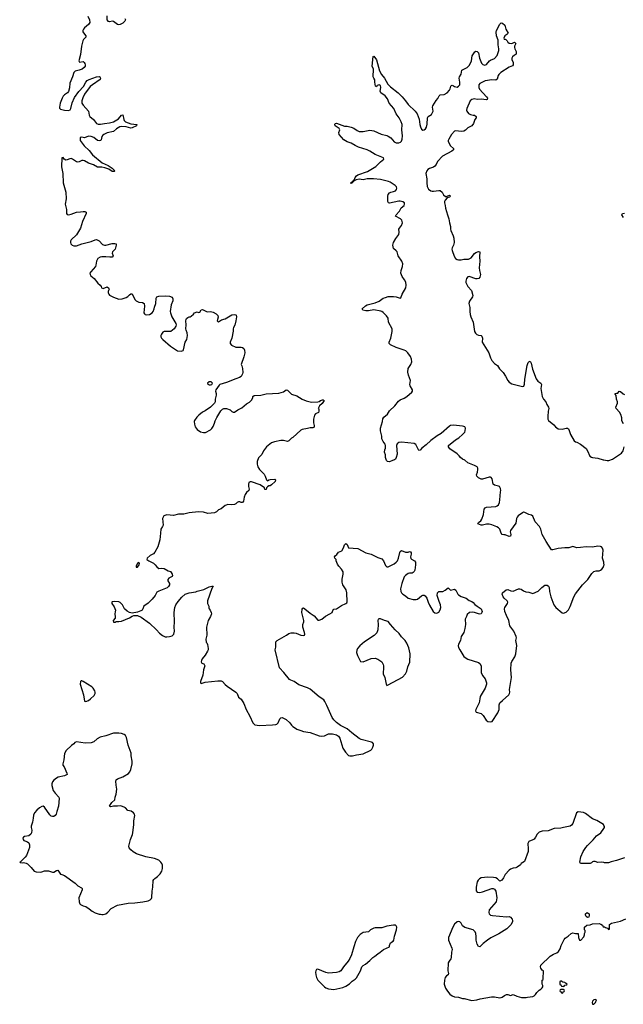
# Model space of a CAD drawing. Header units: inches. Extents: x 2294237 to 2473966, y 835830 to 1006981.
# Tile 53 of 77: x 2441194 to 2450292, y 848045 to 862891. Entities that reach past the tile are written whole.
import ezdxf

# ---------------------------------------------------------------- set-up
doc = ezdxf.new("R2010")
doc.units = ezdxf.units.IN
doc.header["$MEASUREMENT"] = 0
for name, color, linetype in [('C4844', 7, 'Continuous'), ('C4845', 7, 'Continuous'), ('C4846', 7, 'Continuous'), ('C4854', 7, 'Continuous'), ('C4855', 7, 'Continuous')]:
    doc.layers.add(name, color=color, linetype=linetype)

msp = doc.modelspace()

# ---------------------------------------------------------------- linework, layer by layer
at = {"layer": 'C4844', "color": 6, "elevation": 100}
for points in [[(2441831, 850000), (2441870, 849986), (2442032, 849870), (2442071, 849831), (2442123, 849803), (2442138, 849790), (2442135, 849770), (2442086, 849650), (2442091, 849591), (2442101, 849561), (2442110, 849552), (2442151, 849531), (2442190, 849518), (2442243, 849483), (2442285, 849450), (2442330, 849426), (2442390, 849405), (2442410, 849405), (2442430, 849398), (2442450, 849398), (2442470, 849405), (2442490, 849411), (2442524, 849436), (2442572, 849488), (2442670, 849539), (2442830, 849570), (2442930, 849573), (2443050, 849588), (2443130, 849605), (2443159, 849621), (2443180, 849640), (2443187, 849653), (2443190, 849750), (2443201, 849810), (2443208, 849910), (2443214, 849926), (2443230, 849944), (2443270, 849970), (2443300, 850000)], [(2448513, 850000), (2448505, 849990), (2448487, 849950), (2448463, 849917), (2448430, 849902), (2448414, 849914), (2448397, 849937), (2448372, 849952), (2448337, 849957), (2448250, 849960), (2448150, 849950), (2448122, 849938), (2448102, 849918), (2448090, 849890), (2448073, 849810), (2448075, 849755), (2448090, 849738), (2448130, 849733), (2448170, 849742), (2448310, 849793), (2448331, 849791), (2448350, 849781), (2448371, 849750), (2448384, 849650), (2448377, 849590), (2448271, 849470), (2448266, 849430), (2448272, 849410), (2448291, 849391), (2448322, 849382), (2448530, 849363), (2448571, 849371), (2448590, 849361), (2448615, 849330), (2448621, 849310), (2448621, 849290), (2448598, 849242), (2448535, 849185), (2448414, 849106), (2448295, 849045), (2448246, 849014), (2448180, 848960), (2448130, 848909), (2448110, 848918), (2448089, 848949), (2448073, 849010), (2448074, 849066), (2448067, 849110), (2448057, 849137), (2448039, 849159), (2448030, 849166), (2447901, 849201), (2447870, 849229), (2447850, 849270), (2447829, 849289), (2447810, 849292), (2447790, 849287), (2447750, 849252), (2447722, 849210), (2447655, 849050), (2447657, 849010), (2447707, 848890), (2447711, 848870), (2447702, 848830), (2447697, 848750), (2447690, 848729), (2447665, 848695), (2447654, 848670), (2447647, 848550), (2447657, 848510), (2447651, 848490), (2447625, 848475), (2447608, 848450), (2447598, 848410), (2447594, 848350), (2447610, 848290), (2447641, 848241), (2447677, 848197), (2447710, 848173), (2447750, 848158), (2447810, 848150), (2447870, 848131), (2447894, 848130), (2448010, 848103), (2448086, 848110), (2448135, 848125), (2448304, 848156), (2448350, 848158), (2448430, 848142), (2448450, 848145), (2448468, 848150), (2448503, 848177), (2448531, 848191), (2448551, 848191), (2448590, 848178), (2448631, 848191), (2448685, 848165), (2448755, 848145), (2448830, 848145), (2448850, 848151), (2448930, 848161), (2448948, 848170), (2448969, 848191), (2448990, 848222), (2449023, 848257), (2449050, 848274), (2449070, 848294), (2449078, 848310), (2449078, 848330), (2449068, 848350), (2449068, 848410), (2449082, 848418), (2449086, 848430), (2449087, 848547), (2449070, 848558), (2449049, 848590), (2449042, 848610), (2449050, 848634), (2449190, 848772), (2449238, 848802), (2449290, 848819), (2449317, 848843), (2449340, 848880), (2449355, 848930), (2449398, 849022), (2449417, 849043), (2449459, 849070), (2449506, 849114), (2449530, 849121), (2449570, 849112), (2449613, 849113), (2449618, 849050), (2449630, 849014), (2449650, 849014), (2449696, 849064), (2449706, 849090), (2449706, 849110), (2449718, 849130), (2449716, 849156), (2449706, 849170), (2449706, 849210), (2449740, 849240), (2449790, 849242), (2449830, 849259), (2449930, 849265), (2449955, 849255), (2449978, 849238), (2449990, 849214), (2450000, 849214)]]:
    msp.add_lwpolyline(points, dxfattribs=at)
for points in [[(2449750, 849355), (2449730, 849369), (2449722, 849390), (2449722, 849410), (2449748, 849430), (2449775, 849410), (2449779, 849390), (2449770, 849358)], [(2446830, 849239), (2446730, 849221), (2446650, 849198), (2446550, 849199), (2446530, 849195), (2446481, 849170), (2446450, 849137), (2446372, 849128), (2446324, 849096), (2446286, 849054), (2446255, 848990), (2446228, 848912), (2446195, 848790), (2446170, 848737), (2446145, 848695), (2446074, 848610), (2446032, 848548), (2446010, 848533), (2445970, 848524), (2445850, 848514), (2445810, 848524), (2445690, 848576), (2445666, 848570), (2445656, 848550), (2445653, 848530), (2445657, 848490), (2445669, 848450), (2445690, 848409), (2445790, 848307), (2445810, 848292), (2445850, 848276), (2445930, 848268), (2446062, 848298), (2446110, 848319), (2446165, 848355), (2446206, 848394), (2446250, 848423), (2446270, 848445), (2446329, 848550), (2446352, 848608), (2446370, 848631), (2446404, 848650), (2446470, 848703), (2446519, 848750), (2446549, 848770), (2446590, 848807), (2446629, 848830), (2446675, 848870), (2446768, 848910), (2446769, 848930), (2446784, 848970), (2446825, 848995), (2446835, 849010), (2446845, 849070), (2446874, 849170), (2446878, 849210), (2446868, 849228), (2446856, 849236)], [(2449350, 848398), (2449344, 848396), (2449334, 848390), (2449334, 848350), (2449353, 848333), (2449358, 848318), (2449390, 848314), (2449402, 848318), (2449410, 848334), (2449442, 848338), (2449446, 848350), (2449422, 848362), (2449410, 848375), (2449380, 848380)], [(2449390, 848266), (2449350, 848266), (2449338, 848262), (2449334, 848250), (2449338, 848238), (2449353, 848233), (2449358, 848218), (2449370, 848214), (2449382, 848218), (2449387, 848233), (2449402, 848238), (2449406, 848250), (2449402, 848262)], [(2449878, 848118), (2449850, 848113), (2449827, 848090), (2449823, 848070), (2449827, 848047), (2449850, 848045), (2449875, 848070), (2449888, 848110)]]:
    msp.add_lwpolyline(points, close=True, dxfattribs=at)
at = {"layer": 'C4845', "color": 6, "elevation": 100}
for points in [[(2441900, 860000), (2441900, 859970), (2441910, 859956), (2441931, 859951), (2441970, 859959), (2442050, 859990), (2442110, 859992), (2442150, 860000), (2442178, 859998), (2442195, 859990), (2442196, 859970), (2442142, 859850), (2442110, 859750), (2442051, 859649), (2441971, 859570), (2441962, 859550), (2441959, 859530), (2441964, 859510), (2441986, 859490), (2442010, 859481), (2442050, 859481), (2442130, 859510), (2442272, 859548), (2442330, 859573), (2442350, 859576), (2442390, 859559), (2442443, 859503), (2442470, 859490), (2442490, 859490), (2442590, 859518), (2442630, 859517), (2442650, 859510), (2442650, 859490), (2442632, 859430), (2442595, 859390), (2442587, 859370), (2442604, 859330), (2442590, 859312), (2442552, 859308), (2442494, 859314), (2442430, 859314), (2442405, 859310), (2442370, 859291), (2442351, 859250), (2442343, 859190), (2442334, 859170), (2442266, 859090), (2442253, 859070), (2442254, 859050), (2442267, 859027), (2442317, 858990), (2442370, 858919), (2442408, 858888), (2442423, 858870), (2442428, 858848), (2442450, 858839), (2442510, 858862), (2442531, 858850), (2442541, 858830), (2442531, 858809), (2442528, 858792), (2442529, 858770), (2442537, 858750), (2442550, 858738), (2442609, 858709), (2442690, 858678), (2442740, 858680), (2442800, 858700), (2442825, 858715), (2442850, 858744), (2442870, 858755), (2442890, 858755), (2442931, 858671), (2442950, 858652), (2442990, 858634), (2443047, 858627), (2443068, 858610), (2443075, 858570), (2443066, 858470), (2443074, 858454), (2443085, 858445), (2443110, 858439), (2443150, 858445), (2443190, 858469), (2443208, 858490), (2443222, 858530), (2443224, 858556), (2443245, 858610), (2443249, 858690), (2443259, 858710), (2443290, 858722), (2443393, 858727), (2443450, 858724), (2443490, 858706), (2443501, 858681), (2443501, 858650), (2443479, 858590), (2443464, 858490), (2443465, 858470), (2443488, 858410), (2443547, 858310), (2443551, 858290), (2443547, 858270), (2443521, 858230), (2443472, 858188), (2443390, 858190), (2443370, 858187), (2443350, 858178), (2443329, 858151), (2443321, 858130), (2443321, 858110), (2443330, 858090), (2443350, 858070), (2443466, 857966), (2443570, 857898), (2443630, 857891), (2443656, 857904), (2443665, 857915), (2443689, 858030), (2443713, 858070), (2443721, 858130), (2443719, 858170), (2443701, 858210), (2443697, 858230), (2443701, 858290), (2443698, 858350), (2443704, 858370), (2443710, 858385), (2443730, 858401), (2443750, 858411), (2443770, 858412), (2443780, 858420), (2443815, 858450), (2443830, 858471), (2443870, 858485), (2443890, 858478), (2443910, 858482), (2443930, 858514), (2443950, 858522), (2444010, 858491), (2444030, 858486), (2444070, 858491), (2444110, 858479), (2444154, 858454), (2444182, 858430), (2444185, 858405), (2444171, 858350), (2444180, 858340), (2444190, 858336), (2444237, 858363), (2444290, 858381), (2444390, 858439), (2444430, 858448), (2444450, 858443), (2444456, 858436), (2444460, 858410), (2444451, 858350), (2444435, 858285), (2444416, 858250), (2444411, 858230), (2444412, 858192), (2444391, 858090), (2444366, 858030), (2444365, 858010), (2444384, 857984), (2444450, 857955), (2444530, 857953), (2444550, 857947), (2444570, 857931), (2444583, 857910), (2444587, 857870), (2444574, 857806), (2444532, 857690), (2444542, 857670), (2444551, 857631), (2444555, 857570), (2444551, 857550), (2444531, 857510), (2444505, 857495), (2444450, 857478), (2444310, 857421), (2444211, 857390), (2444199, 857381), (2444148, 857312), (2444145, 857290), (2444155, 857255), (2444157, 857230), (2444138, 857170), (2444138, 857130), (2444131, 857109), (2444070, 857049), (2443990, 856993), (2443950, 856973), (2443896, 856930), (2443863, 856897), (2443831, 856849), (2443826, 856830), (2443827, 856790), (2443841, 856750), (2443871, 856710), (2443917, 856677), (2443965, 856665), (2443992, 856668), (2444070, 856706), (2444090, 856725), (2444110, 856758), (2444130, 856805), (2444139, 856841), (2444165, 856895), (2444227, 856993), (2444250, 857016), (2444270, 857027), (2444310, 857027), (2444368, 857008), (2444390, 856983), (2444410, 856971), (2444430, 856971), (2444484, 857010), (2444540, 857040), (2444610, 857098), (2444656, 857124), (2444686, 857154), (2444706, 857190), (2444710, 857211), (2444730, 857223), (2444830, 857231), (2444910, 857251), (2445101, 857259), (2445170, 857281), (2445210, 857311), (2445230, 857306), (2445290, 857245), (2445370, 857221), (2445452, 857170), (2445510, 857146), (2445590, 857126), (2445690, 857131), (2445710, 857136), (2445730, 857150), (2445757, 857157), (2445770, 857159), (2445785, 857150), (2445754, 857106), (2445712, 857070), (2445702, 857050), (2445694, 857030), (2445702, 857022), (2445705, 857010), (2445705, 856990), (2445698, 856970), (2445651, 856949), (2445636, 856930), (2445621, 856870), (2445621, 856810), (2445631, 856770), (2445630, 856749), (2445610, 856737), (2445570, 856737), (2445530, 856725), (2445450, 856713), (2445430, 856704), (2445311, 856590), (2445290, 856579), (2445250, 856543), (2445230, 856533), (2445170, 856546), (2445130, 856546), (2445033, 856527), (2444988, 856512), (2444915, 856450), (2444870, 856390), (2444844, 856336), (2444794, 856286), (2444771, 856230), (2444773, 856190), (2444784, 856150), (2444808, 856110), (2444859, 856059), (2444877, 856037), (2444894, 856010), (2444915, 855955), (2444930, 855939), (2444948, 855952), (2444970, 855958), (2445042, 855962), (2445051, 855951), (2445043, 855930), (2444990, 855878), (2444970, 855864), (2444950, 855864), (2444931, 855849), (2444916, 855830), (2444910, 855808), (2444890, 855809), (2444883, 855830), (2444816, 855876), (2444690, 855921), (2444670, 855923), (2444650, 855913), (2444642, 855890), (2444642, 855850), (2444652, 855810), (2444650, 855790), (2444610, 855760), (2444590, 855730), (2444577, 855690), (2444568, 855632), (2444550, 855613), (2444530, 855609), (2444510, 855619), (2444490, 855619), (2444470, 855609), (2444450, 855590), (2444430, 855582), (2444390, 855575), (2444330, 855579), (2444307, 855573), (2444290, 855566), (2444230, 855518), (2444190, 855501), (2444159, 855470), (2444130, 855455), (2444030, 855444), (2443965, 855465), (2443890, 855470), (2443750, 855453), (2443670, 855433), (2443587, 855433), (2443510, 855413), (2443410, 855425), (2443365, 855410), (2443348, 855370), (2443355, 855270), (2443347, 855250), (2443319, 855210), (2443317, 855150), (2443304, 855050), (2443275, 854945), (2443230, 854864), (2443210, 854837), (2443161, 854810), (2443116, 854770), (2443111, 854750), (2443138, 854730), (2443210, 854696), (2443238, 854670), (2443261, 854641), (2443290, 854616), (2443330, 854620), (2443370, 854615), (2443430, 854583), (2443465, 854570), (2443478, 854558), (2443493, 854530), (2443495, 854510), (2443490, 854495), (2443444, 854470), (2443425, 854450), (2443425, 854430), (2443451, 854390), (2443454, 854370), (2443438, 854342), (2443417, 854323), (2443290, 854275), (2443263, 854257), (2443235, 854210), (2443190, 854152), (2443130, 854095), (2443066, 854050), (2443051, 854009), (2443038, 853990), (2443022, 853978), (2442970, 853959), (2442890, 853942), (2442850, 853954), (2442815, 853975), (2442774, 854010), (2442741, 854070), (2442710, 854104), (2442690, 854111), (2442630, 854117), (2442587, 854113), (2442583, 854110), (2442582, 854090), (2442620, 854040), (2442637, 853990), (2442635, 853965), (2442626, 853930), (2442634, 853886), (2442631, 853869), (2442602, 853830), (2442610, 853807), (2442632, 853808), (2442650, 853816), (2442690, 853816), (2442730, 853823), (2442848, 853870), (2442890, 853898), (2442915, 853905), (2442970, 853907), (2443023, 853883), (2443150, 853790), (2443256, 853690), (2443300, 853640), (2443346, 853606), (2443388, 853588), (2443410, 853585), (2443450, 853590), (2443490, 853602), (2443515, 853625), (2443528, 853670), (2443521, 853730), (2443526, 853810), (2443521, 853950), (2443533, 854030), (2443549, 854070), (2443580, 854120), (2443636, 854184), (2443690, 854231), (2443750, 854250), (2443850, 854266), (2443870, 854276), (2443970, 854301), (2444050, 854339), (2444090, 854351), (2444110, 854351), (2444088, 854312), (2444027, 854127), (2444026, 854090), (2444045, 854050), (2444045, 854025), (2444051, 854010), (2444067, 853987), (2444081, 853950), (2444083, 853930), (2444068, 853890), (2444033, 853830), (2444009, 853731), (2444013, 853610), (2443999, 853550), (2444007, 853507), (2444016, 853496), (2444025, 853470), (2444035, 853410), (2444034, 853390), (2444027, 853370), (2443990, 853310), (2443946, 853254), (2443935, 853230), (2443931, 853210), (2443938, 853190), (2443970, 853176), (2443983, 853150), (2443962, 853090), (2443953, 853010), (2443917, 852910), (2443919, 852890), (2443930, 852882), (2443990, 852902), (2444181, 852921), (2444230, 852921), (2444250, 852914), (2444289, 852869), (2444321, 852841), (2444450, 852751), (2444470, 852731), (2444494, 852674), (2444530, 852645), (2444570, 852578), (2444607, 852490), (2444663, 852390), (2444707, 852290), (2444727, 852267), (2444740, 852260), (2444773, 852253), (2444810, 852251), (2445003, 852257), (2445054, 852266), (2445070, 852270), (2445092, 852290), (2445114, 852350), (2445130, 852366), (2445150, 852371), (2445210, 852341), (2445267, 852290), (2445292, 852252), (2445310, 852233), (2445350, 852210), (2445371, 852191), (2445433, 852173), (2445470, 852157), (2445570, 852143), (2445706, 852094), (2445747, 852087), (2445790, 852094), (2445850, 852121), (2445870, 852124), (2445910, 852123), (2445970, 852108), (2445997, 852090), (2446019, 852059), (2446066, 851906), (2446105, 851845), (2446150, 851797), (2446170, 851790), (2446210, 851790), (2446270, 851805), (2446370, 851822), (2446484, 851876), (2446500, 851890), (2446517, 851923), (2446526, 851950), (2446526, 851970), (2446510, 851990), (2446496, 851996), (2446339, 852039), (2446310, 852052), (2446198, 852138), (2446130, 852196), (2446030, 852249), (2445970, 852292), (2445930, 852332), (2445902, 852370), (2445825, 852550), (2445793, 852613), (2445776, 852636), (2445710, 852680), (2445570, 852794), (2445530, 852815), (2445403, 852863), (2445330, 852910), (2445282, 852930), (2445263, 852943), (2445177, 853050), (2445110, 853119), (2445043, 853390), (2445054, 853430), (2445055, 853510), (2445075, 853530), (2445215, 853610), (2445250, 853636), (2445285, 853645), (2445330, 853647), (2445360, 853640), (2445430, 853611), (2445473, 853607), (2445489, 853611), (2445494, 853626), (2445489, 853650), (2445461, 853730), (2445464, 853770), (2445476, 853810), (2445476, 853830), (2445445, 853950), (2445450, 854002), (2445460, 854020), (2445470, 854023), (2445490, 854010), (2445570, 853943), (2445630, 853902), (2445690, 853836), (2445710, 853835), (2445750, 853854), (2445801, 853899), (2445869, 853930), (2445902, 853950), (2445915, 853985), (2445930, 854002), (2445970, 854006), (2446044, 854056), (2446112, 854088), (2446123, 854097), (2446129, 854111), (2446127, 854250), (2446113, 854293), (2446066, 854370), (2446055, 854410), (2446053, 854453), (2446068, 854530), (2446067, 854567), (2446045, 854605), (2446003, 854650), (2445983, 854683), (2445964, 854730), (2445965, 854750), (2445945, 854770), (2445941, 854790), (2445950, 854805), (2445974, 854826), (2445997, 854863), (2446050, 854884), (2446073, 854927), (2446090, 854971), (2446110, 854991), (2446130, 854976), (2446150, 854926), (2446290, 854919), (2446410, 854851), (2446493, 854833), (2446590, 854782), (2446650, 854762), (2446675, 854730), (2446710, 854661), (2446730, 854643), (2446750, 854642), (2446770, 854649), (2446836, 854684), (2446870, 854710), (2446886, 854734), (2446901, 854770), (2446923, 854857), (2446930, 854871), (2446950, 854886), (2447010, 854861), (2447050, 854864), (2447070, 854871), (2447086, 854866), (2447093, 854853), (2447096, 854830), (2447085, 854790), (2447088, 854768), (2447097, 854757), (2447146, 854730), (2447161, 854710), (2447160, 854670), (2447150, 854590), (2447142, 854570), (2447126, 854554), (2447110, 854547), (2447070, 854545), (2447050, 854540), (2447010, 854512), (2446990, 854490), (2446956, 854390), (2446934, 854310), (2446938, 854270), (2446950, 854247), (2446970, 854227), (2447010, 854203), (2447050, 854170), (2447126, 854146), (2447170, 854146), (2447190, 854153), (2447250, 854203), (2447270, 854213), (2447290, 854215), (2447306, 854206), (2447333, 854170), (2447350, 854110), (2447370, 854063), (2447426, 853970), (2447450, 853946), (2447470, 853940), (2447490, 853945), (2447510, 853960), (2447530, 853994), (2447540, 854030), (2447539, 854070), (2447517, 854117), (2447488, 854210), (2447490, 854251), (2447510, 854271), (2447570, 854270), (2447606, 854290), (2447650, 854325), (2447689, 854289), (2447750, 854302), (2447770, 854291), (2447796, 854230), (2447810, 854218), (2447850, 854196), (2447921, 854170), (2447970, 854135), (2448010, 854119), (2448030, 854105), (2448054, 854074), (2448087, 854047), (2448148, 854008), (2448163, 853970), (2448161, 853950), (2448147, 853933), (2448130, 853929), (2448110, 853933), (2448050, 853952), (2448016, 853956), (2447972, 853950), (2447936, 853924), (2447926, 853890), (2447908, 853852), (2447911, 853770), (2447904, 853710), (2447890, 853650), (2447848, 853592), (2447838, 853530), (2447810, 853477), (2447805, 853450), (2447810, 853423), (2447826, 853390), (2447890, 853290), (2447910, 853272), (2447951, 853251), (2448110, 853200), (2448130, 853184), (2448148, 853150), (2448148, 853070), (2448152, 853050), (2448170, 853005), (2448209, 852950), (2448229, 852890), (2448229, 852870), (2448210, 852810), (2448135, 852685), (2448127, 852653), (2448121, 852590), (2448068, 852490), (2448063, 852470), (2448072, 852450), (2448151, 852431), (2448180, 852400), (2448225, 852330), (2448251, 852310), (2448290, 852303), (2448317, 852310), (2448400, 852440), (2448419, 852490), (2448421, 852559), (2448432, 852588), (2448472, 852628), (2448569, 852711), (2448579, 852730), (2448583, 852750), (2448576, 852790), (2448608, 852970), (2448597, 853090), (2448601, 853190), (2448610, 853216), (2448655, 853285), (2448672, 853328), (2448686, 853454), (2448674, 853530), (2448680, 853570), (2448678, 853590), (2448643, 853670), (2448584, 853750), (2448568, 853830), (2448530, 853905), (2448505, 853970), (2448503, 854010), (2448508, 854030), (2448547, 854090), (2448549, 854110), (2448543, 854130), (2448496, 854170), (2448479, 854190), (2448465, 854230), (2448473, 854247), (2448527, 854293), (2448550, 854301), (2448598, 854278), (2448630, 854273), (2448710, 854307), (2448730, 854311), (2448750, 854305), (2448790, 854278), (2448823, 854263), (2448870, 854257), (2448930, 854241), (2449007, 854273), (2449066, 854330), (2449110, 854363), (2449143, 854363), (2449163, 854350), (2449173, 854330), (2449181, 854270), (2449200, 854190), (2449245, 854070), (2449273, 854030), (2449370, 853948), (2449390, 853942), (2449430, 853959), (2449465, 853995), (2449490, 854044), (2449548, 854190), (2449570, 854233), (2449675, 854370), (2449755, 854450), (2449817, 854543), (2449850, 854570), (2449881, 854579), (2449930, 854583), (2449949, 854591), (2449970, 854607), (2449988, 854630), (2450000, 854662)], [(2450000, 854698), (2449999, 854710), (2449979, 854770), (2449988, 854890), (2449980, 854920), (2449962, 854942), (2449948, 854950), (2449910, 854954), (2449830, 854938), (2449730, 854945), (2449649, 854931), (2449590, 854926), (2449530, 854948), (2449470, 854926), (2449410, 854926), (2449310, 854916), (2449230, 854896), (2449210, 854898), (2449130, 855021), (2449070, 855130), (2449048, 855208), (2449030, 855249), (2448962, 855322), (2448930, 855407), (2448910, 855422), (2448870, 855432), (2448810, 855460), (2448790, 855464), (2448770, 855457), (2448709, 855411), (2448690, 855390), (2448683, 855370), (2448670, 855301), (2448591, 855190), (2448587, 855170), (2448598, 855130), (2448590, 855105), (2448570, 855096), (2448510, 855126), (2448490, 855123), (2448467, 855127), (2448450, 855149), (2448432, 855210), (2448411, 855231), (2448384, 855244), (2448310, 855275), (2448270, 855284), (2448230, 855283), (2448170, 855270), (2448150, 855270), (2448099, 855290), (2448109, 855310), (2448144, 855336), (2448160, 855360), (2448187, 855430), (2448196, 855510), (2448210, 855530), (2448230, 855540), (2448370, 855550), (2448390, 855559), (2448410, 855576), (2448427, 855610), (2448432, 855650), (2448439, 855770), (2448445, 855790), (2448443, 855823), (2448428, 855850), (2448410, 855859), (2448350, 855874), (2448330, 855889), (2448317, 855970), (2448302, 855990), (2448290, 855995), (2448270, 855995), (2448170, 855963), (2448150, 855963), (2448110, 855981), (2448083, 856010), (2448081, 856030), (2448095, 856070), (2448099, 856110), (2448097, 856130), (2448087, 856147), (2448050, 856169), (2447950, 856209), (2447902, 856250), (2447870, 856265), (2447839, 856290), (2447817, 856317), (2447786, 856346), (2447679, 856419), (2447655, 856450), (2447659, 856470), (2447762, 856558), (2447813, 856587), (2447870, 856635), (2447901, 856670), (2447909, 856690), (2447915, 856730), (2447902, 856750), (2447890, 856756), (2447870, 856763), (2447730, 856775), (2447688, 856772), (2447670, 856761), (2447547, 856650), (2447486, 856614), (2447390, 856548), (2447319, 856481), (2447253, 856430), (2447230, 856402), (2447210, 856395), (2447164, 856484), (2447140, 856500), (2446950, 856521), (2446910, 856518), (2446885, 856495), (2446875, 856470), (2446882, 856338), (2446870, 856290), (2446856, 856264), (2446845, 856255), (2446814, 856246), (2446770, 856225), (2446738, 856230), (2446724, 856244), (2446710, 856288), (2446706, 856330), (2446693, 856370), (2446697, 856403), (2446709, 856430), (2446709, 856470), (2446704, 856490), (2446670, 856529), (2446650, 856570), (2446652, 856612), (2446630, 856690), (2446630, 856730), (2446663, 856830), (2446668, 856872), (2446682, 856898), (2446736, 856944), (2446768, 856992), (2446850, 857068), (2446903, 857137), (2446930, 857159), (2446990, 857186), (2447030, 857211), (2447105, 857275), (2447115, 857290), (2447113, 857310), (2447080, 857370), (2447074, 857390), (2447082, 857450), (2447053, 857530), (2447045, 857575), (2447051, 857630), (2447090, 857690), (2447104, 857730), (2447101, 857770), (2447086, 857810), (2447043, 857870), (2447016, 857896), (2446989, 857910), (2446866, 857946), (2446785, 857990), (2446765, 858010), (2446765, 858030), (2446789, 858090), (2446800, 858140), (2446807, 858190), (2446807, 858230), (2446753, 858330), (2446747, 858390), (2446725, 858425), (2446670, 858477), (2446650, 858493), (2446637, 858497), (2446530, 858515), (2446450, 858500), (2446410, 858501), (2446366, 858510), (2446358, 858530), (2446405, 858575), (2446429, 858590), (2446550, 858622), (2446610, 858648), (2446673, 858690), (2446710, 858704), (2446750, 858715), (2446830, 858717), (2446870, 858710), (2446930, 858691), (2446941, 858699), (2446959, 858750), (2447013, 858850), (2447020, 858890), (2447013, 858933), (2446995, 858970), (2446959, 859019), (2446940, 859070), (2446942, 859110), (2446966, 859170), (2446971, 859210), (2446953, 859250), (2446899, 859330), (2446884, 859390), (2446870, 859407), (2446830, 859439), (2446816, 859490), (2446830, 859530), (2446863, 859590), (2446908, 859652), (2446913, 859687), (2446911, 859730), (2446920, 859750), (2446951, 859790), (2446962, 859830), (2446953, 859870), (2446936, 859890), (2446859, 859930), (2446867, 859950), (2446916, 860000)], [(2447625, 860000), (2447640, 859950), (2447664, 859890), (2447672, 859830), (2447686, 859774), (2447686, 859730), (2447690, 859710), (2447728, 859630), (2447737, 859597), (2447745, 859530), (2447734, 859490), (2447713, 859450), (2447707, 859430), (2447710, 859410), (2447744, 859324), (2447764, 859290), (2447790, 859273), (2447810, 859269), (2447850, 859270), (2447890, 859279), (2447961, 859279), (2447998, 859302), (2448050, 859364), (2448070, 859379), (2448110, 859398), (2448130, 859390), (2448126, 859314), (2448131, 859250), (2448118, 859150), (2448122, 859110), (2448137, 859050), (2448127, 859010), (2448114, 858990), (2448090, 858982), (2448070, 858984), (2447970, 859019), (2447950, 859014), (2447930, 858988), (2447917, 858950), (2447919, 858930), (2447926, 858910), (2447951, 858870), (2448003, 858810), (2448023, 858730), (2448021, 858710), (2447974, 858646), (2447965, 858610), (2447980, 858550), (2447979, 858490), (2447985, 858445), (2447993, 858410), (2448027, 858330), (2448048, 858190), (2448062, 858162), (2448084, 858144), (2448110, 858135), (2448151, 858130), (2448159, 858119), (2448168, 858090), (2448163, 858030), (2448263, 857870), (2448291, 857790), (2448310, 857750), (2448348, 857708), (2448396, 857676), (2448427, 857627), (2448483, 857570), (2448517, 857517), (2448550, 857450), (2448570, 857427), (2448610, 857401), (2448770, 857358), (2448793, 857367), (2448805, 857395), (2448808, 857470), (2448841, 857679), (2448860, 857720), (2448870, 857731), (2448890, 857742), (2448904, 857710), (2448921, 857621), (2448977, 857477), (2449002, 857442), (2449051, 857410), (2449059, 857390), (2449050, 857330), (2449071, 857210), (2449088, 857168), (2449123, 857130), (2449139, 857090), (2449163, 857050), (2449167, 857030), (2449158, 856990), (2449153, 856910), (2449155, 856870), (2449166, 856850), (2449244, 856784), (2449271, 856750), (2449310, 856724), (2449370, 856715), (2449430, 856730), (2449450, 856730), (2449464, 856724), (2449472, 856712), (2449495, 856635), (2449550, 856541), (2449570, 856526), (2449590, 856521), (2449645, 856490), (2449730, 856425), (2449752, 856392), (2449788, 856310), (2449810, 856295), (2449830, 856289), (2449910, 856280), (2449990, 856254), (2450000, 856253)], [(2443300, 850000), (2443310, 850010), (2443338, 850050), (2443348, 850090), (2443345, 850145), (2443335, 850170), (2443323, 850190), (2443290, 850219), (2443224, 850244), (2443095, 850270), (2442956, 850316), (2442904, 850344), (2442870, 850373), (2442844, 850404), (2442839, 850430), (2442842, 850450), (2442866, 850530), (2442895, 850605), (2442900, 850630), (2442914, 850754), (2442914, 850810), (2442931, 850890), (2442925, 850910), (2442910, 850930), (2442875, 850955), (2442826, 850966), (2442790, 851006), (2442770, 851018), (2442730, 851033), (2442710, 851037), (2442670, 851030), (2442608, 851032), (2442570, 851022), (2442549, 851030), (2442561, 851059), (2442584, 851090), (2442630, 851130), (2442634, 851170), (2442647, 851213), (2442658, 851290), (2442647, 851350), (2442645, 851410), (2442649, 851430), (2442670, 851443), (2442750, 851476), (2442833, 851527), (2442854, 851550), (2442870, 851583), (2442890, 851670), (2442891, 851710), (2442876, 851790), (2442874, 851830), (2442830, 851954), (2442805, 852070), (2442790, 852097), (2442770, 852113), (2442730, 852126), (2442688, 852132), (2442610, 852132), (2442490, 852093), (2442407, 852073), (2442363, 852050), (2442310, 852002), (2442270, 851987), (2442182, 851982), (2442050, 852004), (2442025, 851990), (2442011, 851970), (2441975, 851945), (2441892, 851870), (2441870, 851826), (2441861, 851730), (2441842, 851670), (2441845, 851650), (2441863, 851623), (2441906, 851530), (2441908, 851510), (2441870, 851492), (2441776, 851470), (2441750, 851457), (2441710, 851424), (2441690, 851398), (2441676, 851370), (2441676, 851344), (2441700, 851270), (2441730, 851228), (2441783, 851170), (2441790, 851150), (2441780, 851030), (2441752, 850950), (2441743, 850910), (2441730, 850890), (2441710, 850877), (2441690, 850876), (2441670, 850883), (2441650, 850902), (2441570, 851016), (2441550, 851032), (2441530, 851029), (2441490, 851006), (2441450, 850970), (2441416, 850930), (2441403, 850897), (2441399, 850850), (2441387, 850790), (2441366, 850730), (2441366, 850710), (2441376, 850670), (2441373, 850630), (2441360, 850610), (2441330, 850587), (2441266, 850574), (2441250, 850565), (2441242, 850550), (2441246, 850530), (2441257, 850517), (2441270, 850509), (2441310, 850496), (2441330, 850479), (2441342, 850450), (2441342, 850410), (2441313, 850327), (2441294, 850286), (2441278, 850262), (2441221, 850210), (2441218, 850202), (2441207, 850193), (2441194, 850190), (2441202, 850182), (2441230, 850178), (2441250, 850181), (2441290, 850171), (2441310, 850161), (2441365, 850110), (2441410, 850052), (2441440, 850040), (2441503, 850037), (2441530, 850041), (2441570, 850056), (2441630, 850058), (2441690, 850038), (2441710, 850039), (2441750, 850063), (2441770, 850066), (2441808, 850008), (2441831, 850000)], [(2450000, 850743), (2449994, 850754), (2449895, 850815), (2449830, 850839), (2449721, 850921), (2449690, 850935), (2449611, 850949), (2449588, 850932), (2449531, 850770), (2449510, 850744), (2449490, 850730), (2449390, 850713), (2449350, 850701), (2449250, 850698), (2449159, 850661), (2449070, 850655), (2449022, 850638), (2448993, 850610), (2448970, 850564), (2448950, 850537), (2448930, 850523), (2448870, 850498), (2448851, 850470), (2448860, 850390), (2448860, 850350), (2448803, 850197), (2448754, 850166), (2448741, 850150), (2448690, 850113), (2448670, 850103), (2448630, 850095), (2448590, 850080), (2448570, 850067), (2448513, 850000)], [(2450000, 850182), (2449970, 850189), (2449910, 850185), (2449870, 850196), (2449844, 850196), (2449827, 850193), (2449810, 850178), (2449790, 850169), (2449646, 850170), (2449638, 850190), (2449653, 850267), (2449689, 850350), (2449725, 850410), (2449750, 850441), (2449836, 850524), (2449890, 850586), (2449952, 850628), (2450000, 850698)]]:
    msp.add_lwpolyline(points, dxfattribs=at)
for points in [[(2444048, 857432), (2444026, 857410), (2444030, 857394), (2444050, 857383), (2444070, 857387), (2444090, 857392), (2444102, 857410), (2444078, 857430)], [(2442990, 854708), (2442970, 854694), (2442947, 854650), (2442950, 854634), (2442970, 854638), (2442997, 854670), (2442999, 854690)], [(2446630, 853859), (2446610, 853859), (2446598, 853850), (2446591, 853830), (2446597, 853770), (2446593, 853690), (2446575, 853645), (2446535, 853605), (2446391, 853510), (2446321, 853450), (2446286, 853410), (2446274, 853386), (2446271, 853350), (2446284, 853304), (2446332, 853212), (2446370, 853211), (2446490, 853257), (2446550, 853266), (2446590, 853251), (2446650, 853211), (2446671, 853170), (2446676, 853150), (2446679, 853130), (2446671, 853030), (2446699, 852970), (2446716, 852870), (2446730, 852851), (2446750, 852861), (2446964, 852976), (2447010, 853026), (2447030, 853070), (2447046, 853134), (2447076, 853204), (2447077, 853330), (2447060, 853420), (2447028, 853490), (2447004, 853530), (2446948, 853588), (2446914, 853634), (2446852, 853690), (2446784, 853770), (2446750, 853818), (2446692, 853832)], [(2442130, 852924), (2442120, 852920), (2442109, 852911), (2442103, 852870), (2442156, 852710), (2442170, 852618), (2442190, 852611), (2442230, 852628), (2442263, 852650), (2442318, 852702), (2442330, 852730), (2442332, 852750), (2442327, 852770), (2442302, 852810), (2442279, 852830), (2442150, 852914)]]:
    msp.add_lwpolyline(points, close=True, dxfattribs=at)
at = {"layer": 'C4846', "color": 6, "elevation": 100}
for points in [[(2442223, 862943), (2442246, 862890), (2442250, 862850), (2442230, 862818), (2442170, 862768), (2442156, 862750), (2442148, 862730), (2442148, 862710), (2442155, 862695), (2442189, 862650), (2442192, 862630), (2442158, 862590), (2442148, 862570), (2442125, 862490), (2442112, 862368), (2442084, 862270), (2442093, 862253), (2442150, 862259), (2442167, 862247), (2442177, 862230), (2442182, 862210), (2442180, 862190), (2442168, 862170), (2442136, 862144), (2442090, 862128), (2442030, 862115), (2442010, 862095), (2441992, 862028), (2441950, 861936), (2441944, 861864), (2441930, 861810), (2441914, 861786), (2441870, 861757), (2441850, 861736), (2441834, 861710), (2441805, 861630), (2441793, 861573), (2441796, 861556), (2441810, 861544), (2441868, 861528), (2441930, 861523), (2441953, 861530), (2441965, 861550), (2441985, 861635), (2442020, 861720), (2442086, 861810), (2442155, 861885), (2442190, 861950), (2442210, 861972), (2442243, 861990), (2442350, 862031), (2442390, 862036), (2442400, 862030), (2442412, 862010), (2442405, 861990), (2442289, 861911), (2442257, 861883), (2442172, 861768), (2442146, 861714), (2442131, 861670), (2442129, 861650), (2442132, 861630), (2442150, 861602), (2442230, 861510), (2442240, 861450), (2442252, 861432), (2442307, 861387), (2442350, 861327), (2442377, 861317), (2442410, 861314), (2442470, 861328), (2442550, 861336), (2442607, 861353), (2442682, 861398), (2442730, 861450), (2442750, 861456), (2442764, 861384), (2442770, 861370), (2442790, 861351), (2442870, 861322), (2442958, 861310), (2442955, 861290), (2442890, 861260), (2442870, 861255), (2442797, 861277), (2442730, 861282), (2442703, 861277), (2442653, 861247), (2442610, 861205), (2442510, 861184), (2442460, 861160), (2442447, 861150), (2442434, 861130), (2442420, 861080), (2442410, 861068), (2442390, 861062), (2442367, 861067), (2442310, 861115), (2442270, 861130), (2442230, 861133), (2442170, 861111), (2442130, 861118), (2442110, 861117), (2442107, 861113), (2442107, 861070), (2442118, 861050), (2442166, 860990), (2442239, 860919), (2442290, 860855), (2442435, 860735), (2442529, 860690), (2442586, 860650), (2442626, 860610), (2442616, 860604), (2442590, 860602), (2442536, 860636), (2442479, 860659), (2442430, 860668), (2442365, 860665), (2442305, 860705), (2442230, 860727), (2442170, 860765), (2442150, 860769), (2442130, 860766), (2442090, 860748), (2442070, 860744), (2442050, 860748), (2441992, 860790), (2441970, 860797), (2441950, 860794), (2441910, 860777), (2441890, 860775), (2441866, 860786), (2441850, 860813), (2441830, 860806), (2441822, 860670), (2441845, 860570), (2441850, 860430), (2441887, 860290), (2441895, 860190), (2441880, 860110), (2441900, 860030), (2441900, 860000)], [(2442778, 862910), (2442790, 862890), (2442781, 862870), (2442750, 862838), (2442710, 862816), (2442690, 862812), (2442670, 862818), (2442610, 862862), (2442592, 862868), (2442550, 862857), (2442530, 862863), (2442513, 862890), (2442511, 862950)], [(2446916, 860000), (2446918, 860002), (2446946, 860054), (2446987, 860090), (2446995, 860110), (2446994, 860130), (2446970, 860147), (2446930, 860155), (2446910, 860155), (2446770, 860124), (2446752, 860132), (2446745, 860150), (2446742, 860182), (2446744, 860230), (2446750, 860253), (2446770, 860279), (2446789, 860290), (2446830, 860299), (2446856, 860310), (2446875, 860330), (2446877, 860350), (2446871, 860370), (2446852, 860392), (2446780, 860440), (2446753, 860453), (2446630, 860482), (2446529, 860491), (2446430, 860493), (2446370, 860476), (2446310, 860486), (2446264, 860476), (2446237, 860463), (2446230, 860449), (2446212, 860448), (2446211, 860430), (2446195, 860425), (2446190, 860418), (2446184, 860430), (2446190, 860438), (2446202, 860438), (2446214, 860454), (2446226, 860454), (2446224, 860470), (2446240, 860480), (2446250, 860510), (2446270, 860535), (2446290, 860550), (2446438, 860602), (2446562, 860678), (2446630, 860747), (2446682, 860790), (2446678, 860810), (2446550, 860859), (2446471, 860911), (2446430, 860931), (2446299, 860970), (2446250, 860992), (2446190, 861028), (2446130, 861049), (2446081, 861081), (2446010, 861158), (2446006, 861190), (2446019, 861230), (2446010, 861248), (2445950, 861289), (2445943, 861310), (2445950, 861325), (2445970, 861331), (2446090, 861286), (2446130, 861286), (2446190, 861270), (2446230, 861254), (2446278, 861218), (2446310, 861206), (2446370, 861204), (2446470, 861224), (2446530, 861213), (2446643, 861163), (2446730, 861146), (2446750, 861137), (2446788, 861110), (2446838, 861050), (2446870, 861035), (2446910, 861033), (2446936, 861044), (2446950, 861058), (2446960, 861090), (2446962, 861138), (2446955, 861230), (2446959, 861310), (2446946, 861350), (2446913, 861413), (2446870, 861470), (2446834, 861554), (2446765, 861630), (2446739, 861699), (2446701, 861741), (2446638, 861790), (2446627, 861813), (2446637, 861870), (2446630, 861899), (2446610, 861909), (2446595, 861905), (2446583, 861897), (2446570, 861878), (2446558, 861890), (2446547, 861950), (2446549, 861970), (2446546, 861986), (2446530, 862009), (2446524, 862030), (2446526, 862146), (2446506, 862190), (2446524, 862336), (2446530, 862342), (2446570, 862285), (2446618, 862118), (2446647, 862067), (2446693, 862010), (2446741, 861921), (2446781, 861881), (2446897, 861790), (2446957, 861730), (2447010, 861670), (2447050, 861610), (2447154, 861510), (2447186, 861470), (2447217, 861390), (2447226, 861310), (2447235, 861275), (2447250, 861241), (2447270, 861224), (2447290, 861228), (2447310, 861244), (2447324, 861270), (2447335, 861315), (2447339, 861410), (2447351, 861429), (2447399, 861461), (2447418, 861490), (2447425, 861510), (2447416, 861570), (2447419, 861590), (2447470, 861673), (2447495, 861705), (2447516, 861744), (2447530, 861756), (2447590, 861765), (2447638, 861790), (2447673, 861827), (2447684, 861850), (2447690, 861890), (2447701, 861899), (2447710, 861903), (2447730, 861896), (2447750, 861883), (2447790, 861876), (2447810, 861887), (2447829, 861910), (2447830, 861950), (2447817, 862010), (2447823, 862030), (2447849, 862070), (2447859, 862130), (2447939, 862170), (2447975, 862205), (2448005, 862270), (2448013, 862347), (2448056, 862404), (2448070, 862414), (2448087, 862413), (2448110, 862391), (2448124, 862310), (2448157, 862237), (2448173, 862213), (2448204, 862204), (2448230, 862213), (2448275, 862270), (2448290, 862281), (2448352, 862308), (2448391, 862349), (2448416, 862424), (2448418, 862450), (2448407, 862510), (2448404, 862584), (2448379, 862650), (2448375, 862705), (2448382, 862730), (2448430, 862825), (2448450, 862846), (2448470, 862841), (2448505, 862810), (2448523, 862750), (2448555, 862690), (2448538, 862670), (2448506, 862650), (2448492, 862612), (2448498, 862598), (2448510, 862598), (2448522, 862590), (2448542, 862570), (2448551, 862550), (2448570, 862536), (2448610, 862531), (2448650, 862554), (2448674, 862530), (2448651, 862490), (2448651, 862470), (2448656, 862450), (2448678, 862410), (2448677, 862383), (2448670, 862366), (2448650, 862358), (2448622, 862330), (2448612, 862310), (2448612, 862290), (2448633, 862247), (2448634, 862210), (2448624, 862196), (2448570, 862175), (2448445, 862095), (2448415, 862065), (2448405, 862050), (2448390, 861993), (2448370, 861978), (2448310, 861982), (2448210, 861968), (2448131, 861930), (2448115, 861910), (2448115, 861870), (2448124, 861844), (2448231, 861730), (2448245, 861710), (2448242, 861690), (2448230, 861685), (2448150, 861692), (2448091, 861689), (2448042, 861698), (2448011, 861690), (2447985, 861670), (2447931, 861550), (2447928, 861528), (2447931, 861510), (2447959, 861479), (2447990, 861461), (2448030, 861451), (2448050, 861451), (2448072, 861430), (2448072, 861410), (2448056, 861384), (2448035, 861325), (2448010, 861289), (2447950, 861259), (2447914, 861226), (2447890, 861209), (2447850, 861204), (2447770, 861215), (2447750, 861209), (2447700, 861160), (2447660, 861090), (2447653, 861070), (2447653, 861053), (2447687, 860990), (2447734, 860950), (2447731, 860930), (2447705, 860910), (2447566, 860834), (2447490, 860752), (2447470, 860710), (2447450, 860682), (2447430, 860666), (2447370, 860647), (2447348, 860632), (2447329, 860611), (2447315, 860570), (2447329, 860490), (2447329, 860429), (2447336, 860376), (2447354, 860334), (2447389, 860309), (2447410, 860303), (2447430, 860303), (2447510, 860318), (2447530, 860315), (2447563, 860290), (2447583, 860250), (2447610, 860226), (2447636, 860224), (2447638, 860230), (2447670, 860245), (2447685, 860230), (2447670, 860215), (2447635, 860205), (2447609, 860171), (2447598, 860150), (2447596, 860130), (2447606, 860090), (2447610, 860050), (2447625, 860000)]]:
    msp.add_lwpolyline(points, dxfattribs=at)
at = {"layer": 'C4854', "color": 6, "elevation": 100}
msp.add_lwpolyline([(2450000, 849214), (2450010, 849214), (2450024, 849204), (2450040, 849200), (2450053, 849193), (2450070, 849174), (2450082, 849178), (2450086, 849190), (2450086, 849250), (2450113, 849267), (2450250, 849296), (2450331, 849331)], dxfattribs=at)
at = {"layer": 'C4855', "color": 6, "elevation": 100}
for points in [[(2450293, 859910), (2450269, 859950), (2450278, 859970), (2450310, 859975)], [(2450297, 856797), (2450277, 856830), (2450271, 856850), (2450271, 856890), (2450256, 856936), (2450234, 856974), (2450182, 857030), (2450178, 857050), (2450205, 857110), (2450205, 857130), (2450190, 857170), (2450183, 857223), (2450170, 857246), (2450170, 857254), (2450190, 857262), (2450210, 857262), (2450230, 857291), (2450250, 857287), (2450289, 857249), (2450310, 857239)], [(2450000, 856253), (2450050, 856243), (2450074, 856246), (2450130, 856263), (2450263, 856357), (2450288, 856390), (2450305, 856450)], [(2450000, 854662), (2450003, 854670), (2450000, 854698)], [(2450000, 850698), (2450009, 850710), (2450008, 850728), (2450000, 850743)], [(2450308, 850252), (2450190, 850213), (2450110, 850194), (2450070, 850177), (2450010, 850179), (2450000, 850182)]]:
    msp.add_lwpolyline(points, dxfattribs=at)

doc.saveas('drawing.dxf')
